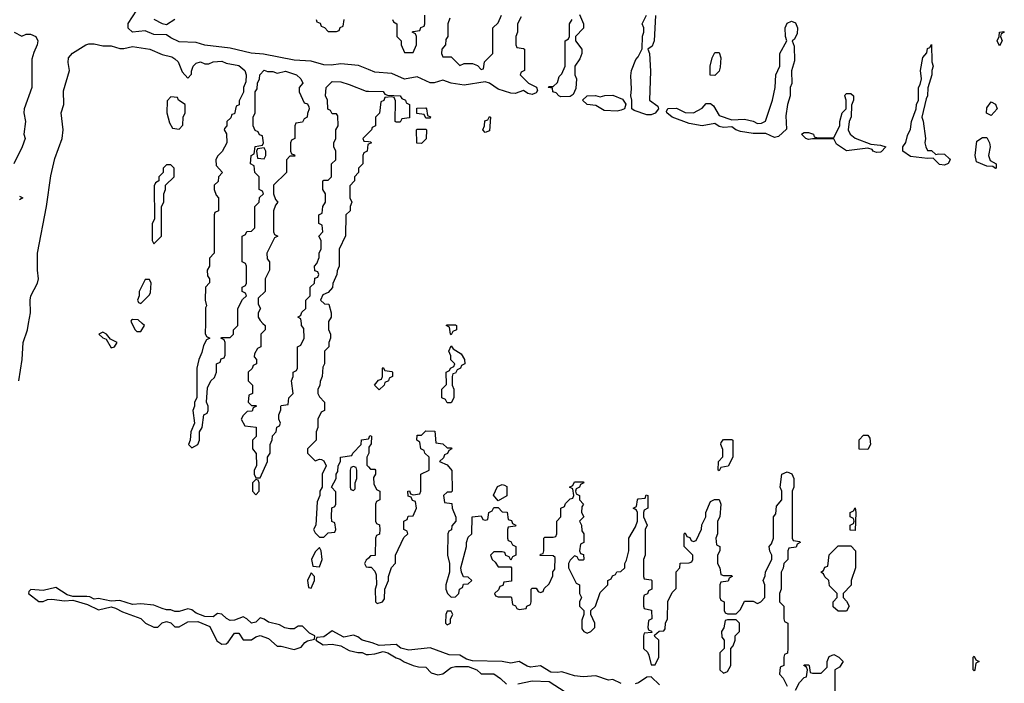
# Model space of a CAD drawing. Header units: inches. Extents: x 2701622 to 2964296, y 496201 to 720542.
# Tile 63 of 256: x 2748359 to 2752992, y 698307 to 701429. Entities that reach past the tile are written whole.
import ezdxf

# ---------------------------------------------------------------- set-up
doc = ezdxf.new("R2010")
doc.units = ezdxf.units.IN
doc.header["$MEASUREMENT"] = 0
for name, color, linetype in [('C7649', 7, 'Continuous'), ('C7659', 7, 'Continuous'), ('C7740', 7, 'Continuous'), ('C7750', 7, 'Continuous')]:
    doc.layers.add(name, color=color, linetype=linetype)

msp = doc.modelspace()

# ---------------------------------------------------------------- linework, layer by layer
at = {"layer": 'C7649', "color": 4, "elevation": 12}
for points in [[(2748354.7, 699730), (2748371.2, 699830), (2748376.3, 699910), (2748395.8, 699970), (2748401, 700000)], [(2748887, 700000), (2748902, 699970), (2748910, 699962), (2748930, 699962), (2748946, 699990), (2748934.8, 700000)], [(2749233.2, 700000), (2749232.7, 699952.7), (2749238, 699938), (2749254, 699930), (2749238, 699922), (2749223.6, 699896.4), (2749216.9, 699863.1), (2749202, 699830), (2749192, 699790), (2749192, 699650), (2749182, 699630), (2749182, 699610), (2749174, 699590), (2749182, 699530), (2749164.7, 699490), (2749162, 699450), (2749154, 699430), (2749170, 699414), (2749198, 699430), (2749206, 699450), (2749206, 699490), (2749218, 699510), (2749226, 699570), (2749242, 699578), (2749246, 699590), (2749246, 699610), (2749238, 699630), (2749243.1, 699696.9), (2749258, 699730), (2749275.3, 699744.7), (2749286, 699770), (2749286, 699810), (2749302, 699818), (2749307.3, 699832.7), (2749322, 699838), (2749326, 699850), (2749326, 699910), (2749322, 699922), (2749306, 699930), (2749310, 699934), (2749350, 699934), (2749366, 699950), (2749366, 699970), (2749386, 699990), (2749386, 700000)], [(2749504, 700000), (2749514, 699990), (2749514, 699970), (2749494, 699950), (2749494, 699890), (2749478, 699882), (2749463.6, 699856.4), (2749462, 699842), (2749474, 699830), (2749474, 699810), (2749458, 699802), (2749452.7, 699787.3), (2749434, 699770), (2749434, 699730), (2749454, 699710), (2749454, 699670), (2749438, 699662), (2749434, 699630), (2749450, 699614), (2749470, 699614), (2749474, 699610), (2749458, 699602), (2749452.7, 699587.3), (2749430, 699586), (2749410, 699566), (2749402, 699550), (2749418, 699518), (2749472, 699512), (2749471.6, 699468.4), (2749454, 699450), (2749454, 699410), (2749472.7, 699387.3), (2749474, 699330), (2749462, 699310), (2749462, 699290), (2749470, 699274), (2749490, 699274), (2749526, 699350), (2749526, 699370), (2749538, 699390), (2749538, 699430), (2749547.3, 699452.7), (2749548.4, 699471.6), (2749566, 699490), (2749568.4, 699511.6), (2749582, 699518), (2749586, 699530), (2749578, 699550), (2749578, 699570), (2749587.3, 699592.7), (2749588, 699610), (2749590, 699614), (2749622, 699618), (2749626, 699650), (2749646, 699670), (2749638, 699730), (2749646, 699750), (2749646, 699770), (2749662, 699778), (2749666, 699790), (2749666, 699890), (2749682, 699898), (2749698, 699930), (2749696.4, 699976.4), (2749686, 699990), (2749684.8, 700000)], [(2749811.6, 700000), (2749811.6, 699971.6), (2749822, 699950), (2749822, 699930), (2749814, 699910), (2749814, 699890), (2749794, 699870), (2749794, 699810), (2749785.4, 699794.6), (2749782, 699750), (2749772.7, 699727.3), (2749771.6, 699708.4), (2749762, 699690), (2749762, 699670), (2749770, 699654), (2749794, 699630), (2749794, 699590), (2749778, 699582), (2749762, 699550), (2749762, 699510), (2749754, 699490), (2749754, 699450), (2749714, 699410), (2749714, 699390), (2749750, 699354), (2749770, 699362), (2749779.6, 699359.6), (2749790, 699354), (2749802, 699330), (2749782, 699290), (2749782, 699230), (2749772, 699210), (2749772, 699190), (2749759.6, 699160.4), (2749752, 699050), (2749742, 699030), (2749750, 699014), (2749770, 698994), (2749790, 698994), (2749810, 699014), (2749842, 699018), (2749846, 699030), (2749842, 699062), (2749828.4, 699068.4), (2749826, 699090), (2749828.4, 699131.6), (2749842, 699138), (2749846, 699150), (2749847.3, 699207.3), (2749826, 699230), (2749848, 699270), (2749848, 699290), (2749856.4, 699303.6), (2749858, 699330), (2749868, 699350), (2749868, 699370), (2749922, 699378), (2749926, 699390), (2749966, 699430), (2749967.3, 699452.7), (2750000, 699457.7)], [(2750000, 699386), (2749992, 699370), (2749992.7, 699332.7), (2750000, 699324.8)], [(2750000, 698896), (2749990, 698886), (2749982, 698870), (2749990, 698854), (2750000, 698853.4)], [(2750000, 698501.8), (2749970, 698509.2), (2749950, 698525.2), (2749930, 698532.7), (2749883.7, 698523.7), (2749830, 698553.2), (2749790, 698525.2), (2749758, 698522), (2749752, 698510), (2749787.5, 698487.5), (2749830, 698490.8), (2749870, 698482.8), (2749910, 698461), (2749950, 698451), (2749970, 698451), (2749990, 698442), (2750000, 698442.7)]]:
    msp.add_lwpolyline(points, dxfattribs=at)
for points in [[(2748750, 699959), (2748732, 699950), (2748750, 699932), (2748765.4, 699925.4), (2748790, 699884.7), (2748806, 699890), (2748818, 699910), (2748786, 699926), (2748768, 699950)], [(2749930, 699326), (2749918, 699322), (2749914, 699310), (2749914, 699230), (2749918, 699218), (2749930, 699214), (2749938, 699222), (2749938, 699250), (2749946, 699270), (2749946, 699310), (2749942, 699322)], [(2749470, 699266), (2749454, 699250), (2749454, 699210), (2749470, 699194), (2749486, 699210), (2749486, 699250), (2749482, 699262)], [(2749770, 698946), (2749750, 698926), (2749732, 698890), (2749738, 698858), (2749770, 698854), (2749782, 698890), (2749778, 698930)], [(2749730, 698826), (2749714, 698790), (2749718, 698758), (2749730, 698754), (2749746, 698790), (2749746, 698810)], [(2748530, 698758), (2748470, 698742.7), (2748411.6, 698748.4), (2748402, 698738), (2748401, 698730), (2748450, 698691.3), (2748470, 698691.3), (2748490, 698701), (2748510, 698702.8), (2748570, 698694.8), (2748610, 698698), (2748678, 698678), (2748730, 698652), (2748790, 698666), (2748810, 698661), (2748843, 698643), (2748930, 698611), (2748951.3, 698590), (2748990, 698570.8), (2749010, 698571.3), (2749030, 698591.3), (2749050, 698598), (2749070, 698592), (2749090, 698572), (2749110, 698572), (2749150, 698596), (2749197.3, 698597.3), (2749254, 698574), (2749286.8, 698506.8), (2749310, 698491.3), (2749330, 698492), (2749340.4, 698499.6), (2749370, 698542), (2749390, 698542), (2749410, 698512), (2749450, 698511.3), (2749470, 698524.7), (2749490, 698531), (2749530, 698518), (2749570, 698482), (2749590, 698482), (2749650, 698466), (2749683.1, 698476.9), (2749701.2, 698498.8), (2749713.6, 698506.4), (2749746, 698514), (2749748, 698530), (2749723.2, 698543.2), (2749690, 698576), (2749670, 698575.1), (2749650, 698563.7), (2749630, 698563.7), (2749607.3, 698567.3), (2749582, 698582), (2749530, 698595.1), (2749510, 698609.2), (2749490, 698615.3), (2749470, 698594), (2749450, 698589), (2749428.7, 698610), (2749410, 698619.3), (2749370, 698603.7), (2749350, 698602.7), (2749331.8, 698611.8), (2749310, 698632.7), (2749290, 698635.1), (2749270, 698619.3), (2749230, 698621.2), (2749190, 698636), (2749170, 698653.2), (2749150, 698657.2), (2749110, 698644), (2749090, 698644), (2749070, 698653.2), (2749050, 698652.3), (2749030, 698658), (2748990, 698674.5), (2748930, 698680.7), (2748890, 698677.6), (2748830, 698696), (2748790, 698692.7), (2748730, 698705.2), (2748710, 698702), (2748690, 698713.2), (2748675.5, 698715.5), (2748610, 698715.1), (2748582.5, 698722.5)]]:
    msp.add_lwpolyline(points, close=True, dxfattribs=at)
at = {"layer": 'C7659', "color": 4, "elevation": 12}
for points in [[(2750390, 699946), (2750386, 699950), (2750382, 699982), (2750366, 699990), (2750370, 699994), (2750410, 699994), (2750414, 699990), (2750414, 699970), (2750398, 699962)], [(2750370, 699626), (2750362, 699642), (2750346, 699650), (2750346, 699690), (2750367.3, 699712.7), (2750366, 699770), (2750382, 699778), (2750386, 699790), (2750402, 699798), (2750406, 699810), (2750388.4, 699828.4), (2750387.3, 699847.3), (2750378, 699870), (2750390, 699894), (2750399.6, 699879.6), (2750436.9, 699856.9), (2750452, 699830), (2750454, 699810), (2750438, 699802), (2750434, 699790), (2750418, 699782), (2750410, 699766), (2750398, 699762), (2750394, 699750), (2750394, 699710), (2750402, 699690), (2750402, 699650), (2750390, 699626)], [(2750050, 699688), (2750028, 699710), (2750047.3, 699732.7), (2750062, 699738), (2750066, 699750), (2750066, 699790), (2750070, 699792), (2750078, 699778), (2750110, 699774), (2750114, 699770), (2750114, 699750), (2750098, 699742), (2750094, 699730), (2750078, 699722), (2750074, 699710)], [(2751650, 699306), (2751646, 699310), (2751648, 699350), (2751667.3, 699372.7), (2751667.3, 699407.3), (2751658, 699430), (2751660.4, 699439.6), (2751670, 699454), (2751710, 699454), (2751714, 699450), (2751714, 699370), (2751692, 699328), (2751658, 699322)], [(2752350, 699406), (2752308.4, 699408.4), (2752308.4, 699451.6), (2752330, 699474), (2752350, 699474), (2752359.6, 699459.6), (2752362, 699430)], [(2750610, 699166), (2750588, 699192), (2750607.3, 699232.7), (2750630, 699242), (2750639.6, 699239.6), (2750652, 699232), (2750652, 699188)], [(2752290, 699026), (2752267.3, 699027.3), (2752266, 699050), (2752282, 699058), (2752286, 699070), (2752282, 699082), (2752266, 699090), (2752266, 699110), (2752282, 699118), (2752290, 699132), (2752294, 699110)], [(2752210, 698646), (2752187.3, 698667.3), (2752186, 698690), (2752206, 698710), (2752206, 698730), (2752170, 698766), (2752166, 698790), (2752147.3, 698807.3), (2752142, 698822), (2752128, 698830), (2752142, 698838), (2752147.3, 698852.7), (2752162, 698858), (2752168.4, 698911.6), (2752210, 698954), (2752270, 698954), (2752292, 698930), (2752291.3, 698850), (2752271.3, 698790), (2752271.6, 698768.4), (2752234, 698730), (2752234, 698710), (2752250, 698694), (2752262, 698670), (2752250, 698646)], [(2750390, 698646), (2750370, 698646), (2750364.7, 698630), (2750362, 698590), (2750370, 698582), (2750386, 698590), (2750386, 698610), (2750398, 698630)], [(2751730, 698606), (2751690, 698606), (2751678, 698602), (2751671.6, 698568.4), (2751662, 698550), (2751663.6, 698523.6), (2751674, 698510), (2751674, 698470), (2751654, 698450), (2751654, 698370), (2751670, 698354), (2751690, 698362), (2751706, 698390), (2751706, 698470), (2751716.4, 698483.6), (2751726, 698510), (2751726, 698530), (2751746, 698550), (2751746, 698590)], [(2752850, 698366), (2752846, 698370), (2752846, 698430), (2752850, 698434), (2752858, 698418), (2752874, 698410), (2752858, 698402), (2752854, 698370)]]:
    msp.add_lwpolyline(points, close=True, dxfattribs=at)
for points in [[(2750000, 698853.4), (2750012.7, 698852.7), (2750030, 698834), (2750036.9, 698816.9), (2750038, 698770), (2750032, 698750), (2750034, 698690), (2750042, 698682), (2750066, 698690), (2750076.4, 698703.6), (2750078, 698750), (2750095.3, 698790), (2750095.3, 698810), (2750108.4, 698851.6), (2750127.3, 698872.7), (2750128, 698910), (2750167.3, 698992.7), (2750186, 699010), (2750182, 699022), (2750166, 699030), (2750166, 699070), (2750182, 699078), (2750187.3, 699092.7), (2750210, 699094), (2750226, 699130), (2750222, 699162), (2750207.3, 699167.3), (2750202, 699182), (2750187.3, 699187.3), (2750186, 699210), (2750192.7, 699212.7), (2750198, 699198), (2750210, 699194), (2750242, 699198), (2750246, 699210), (2750246, 699290), (2750286, 699310), (2750286, 699370), (2750266, 699390), (2750262, 699402), (2750246, 699410), (2750242, 699442), (2750228, 699450), (2750230, 699474), (2750250, 699474), (2750270, 699494), (2750312.7, 699492.7), (2750318, 699438), (2750350, 699434), (2750370, 699414), (2750390, 699414), (2750392, 699410), (2750378, 699402), (2750372.7, 699387.3), (2750358, 699382), (2750352.7, 699367.3), (2750334, 699350), (2750370, 699334), (2750392.7, 699307.3), (2750394, 699210), (2750390, 699206), (2750370, 699206), (2750354, 699190), (2750358, 699158), (2750392.7, 699152.7), (2750394, 699130), (2750411.6, 699088.4), (2750412, 699070), (2750392.7, 699047.3), (2750391.6, 699028.4), (2750378, 699022), (2750374, 699010), (2750372, 698910), (2750382, 698870), (2750382, 698830), (2750364.7, 698770), (2750364.7, 698750), (2750372, 698730), (2750390, 698712), (2750410, 698714), (2750426, 698730), (2750428, 698750), (2750442, 698758), (2750447.3, 698772.7), (2750470, 698774), (2750486, 698790), (2750470, 698806), (2750448, 698808), (2750438, 698830), (2750435.3, 698850), (2750462, 698950), (2750462, 698970), (2750470, 698994), (2750486, 699010), (2750488, 699090), (2750530, 699094), (2750538, 699078), (2750550, 699074), (2750562, 699078), (2750566, 699110), (2750582, 699118), (2750590, 699134), (2750610, 699134), (2750630, 699114), (2750652.7, 699112.7), (2750658, 699078), (2750672.7, 699072.7), (2750678, 699058), (2750694, 699050), (2750690, 699046), (2750658, 699042), (2750654, 699030), (2750654, 698990), (2750658, 698978), (2750670, 698974), (2750678, 698958), (2750694, 698950), (2750694, 698910), (2750678, 698902), (2750670, 698886), (2750662, 698902), (2750647.3, 698907.3), (2750642, 698922), (2750630, 698926), (2750590, 698926), (2750574, 698910), (2750582, 698890), (2750596.9, 698876.9), (2750610, 698854), (2750670, 698854), (2750674, 698850), (2750672.7, 698787.3), (2750638, 698782), (2750632.7, 698767.3), (2750618, 698762), (2750612.7, 698747.3), (2750594, 698730), (2750598, 698718), (2750610, 698714), (2750670, 698714), (2750674, 698710), (2750678, 698678), (2750692, 698672), (2750698, 698658), (2750710, 698654), (2750742, 698658), (2750746, 698670), (2750762, 698678), (2750766, 698690), (2750766, 698750), (2750770, 698754), (2750790, 698754), (2750798, 698738), (2750810, 698734), (2750822, 698738), (2750827.3, 698752.7), (2750850, 698774), (2750867.3, 698812.7), (2750868.4, 698831.6), (2750876.4, 698843.6), (2750878, 698898), (2750870, 698906), (2750808.4, 698908.4), (2750810, 698914), (2750822, 698918), (2750826, 698930), (2750826, 698990), (2750830, 698994), (2750870, 698994), (2750882, 698998), (2750886, 699010), (2750886, 699070), (2750906, 699090), (2750906, 699130), (2750922, 699138), (2750927.3, 699152.7), (2750950, 699174), (2750962, 699178), (2750966, 699190), (2750962, 699222), (2750946, 699230), (2750962, 699238), (2750970, 699254), (2751010, 699254), (2751014, 699250), (2750998, 699242), (2750994, 699230), (2750978, 699222), (2750974, 699210), (2750978, 699198), (2750994, 699190), (2750994, 699170), (2751012, 699150), (2751003.6, 699136.4), (2751002, 699110), (2751014, 699090), (2750994, 699070), (2751002, 699050), (2751003.6, 699023.6), (2751014, 699010), (2751014, 698970), (2750998, 698962), (2750994, 698930), (2750998, 698918), (2751012.7, 698912.7), (2751014, 698890), (2751010, 698886), (2750990, 698886), (2750982, 698902), (2750970, 698906), (2750950, 698886), (2750942, 698870), (2750942, 698850), (2750978, 698778), (2750994, 698770), (2750994, 698730), (2751002, 698710), (2750994, 698690), (2750994, 698670), (2751014, 698650), (2751014, 698630), (2751003.6, 698603.6), (2751003.6, 698563.6), (2751014, 698550), (2751030, 698542), (2751046, 698550), (2751066, 698570), (2751066, 698590), (2751046, 698630), (2751046, 698650), (2751068, 698670), (2751090, 698734), (2751126, 698770), (2751126, 698790), (2751142, 698798), (2751148, 698812), (2751162, 698818), (2751168.4, 698831.6), (2751187.3, 698832.7), (2751206, 698850), (2751206, 698870), (2751214.6, 698885.4), (2751226, 698930), (2751226, 698990), (2751256.4, 699043.6), (2751266, 699070), (2751266, 699110), (2751262, 699122), (2751246, 699130), (2751262, 699138), (2751266, 699170), (2751270, 699174), (2751302, 699178), (2751307.3, 699192.7), (2751314, 699190), (2751314, 699130), (2751298, 699122), (2751294, 699110), (2751294, 699090), (2751312, 699050), (2751302, 699030), (2751302, 698910), (2751294, 698890), (2751294, 698810), (2751298, 698798), (2751330, 698794), (2751334, 698790), (2751334, 698750), (2751318, 698742), (2751312.7, 698727.3), (2751298, 698722), (2751294, 698710), (2751294, 698670), (2751298, 698658), (2751331.6, 698651.6), (2751334, 698610), (2751318, 698602), (2751314, 698570), (2751318, 698558), (2751332.7, 698552.7), (2751334, 698546), (2751298, 698542), (2751294, 698530), (2751294, 698470), (2751312.7, 698452.7), (2751319.6, 698439.6), (2751330, 698394), (2751350, 698394), (2751366, 698430), (2751366, 698510), (2751347.3, 698527.3), (2751346, 698534), (2751367.3, 698552.7), (2751390, 698554), (2751396.4, 698563.6), (2751398, 698590), (2751408, 698610), (2751408.4, 698691.6), (2751430, 698734), (2751447.3, 698752.7), (2751448.4, 698831.6), (2751466, 698850), (2751467.3, 698872.7), (2751510, 698874), (2751522, 698878), (2751526, 698890), (2751526, 698910), (2751486, 698950), (2751486, 699010), (2751490, 699014), (2751498, 698998), (2751512.7, 698992.7), (2751518, 698978), (2751530, 698974), (2751542, 698978), (2751567.3, 699032.7), (2751568.4, 699051.6), (2751588, 699090), (2751588, 699110), (2751610, 699162), (2751628.4, 699171.6), (2751650, 699172), (2751658, 699150), (2751654, 699090), (2751642, 699070), (2751642, 699010), (2751634, 698990), (2751638, 698958), (2751654, 698950), (2751654, 698930), (2751642, 698910), (2751642, 698870), (2751654, 698850), (2751658, 698818), (2751670, 698814), (2751710, 698814), (2751712, 698810), (2751698, 698802), (2751692.7, 698787.3), (2751658, 698782), (2751654, 698770), (2751654, 698710), (2751658, 698698), (2751674, 698690), (2751674, 698650), (2751678, 698638), (2751690, 698634), (2751730, 698634), (2751750, 698654), (2751770, 698694), (2751810, 698694), (2751830, 698682), (2751846, 698690), (2751866, 698710), (2751866, 698770), (2751858, 698790), (2751867.3, 698812.7), (2751868.4, 698831.6), (2751898, 698890), (2751898, 698910), (2751888.4, 698928.4), (2751886, 698950), (2751896.4, 698963.6), (2751906, 698990), (2751906, 699090), (2751916.4, 699103.6), (2751920.4, 699139.6), (2751946, 699170), (2751946, 699210), (2751938, 699230), (2751946, 699290), (2751970, 699302), (2751992, 699292), (2752002, 699270), (2752002, 699230), (2751994, 699210), (2751994, 698990), (2751998, 698978), (2752030, 698974), (2752032, 698970), (2752018, 698962), (2752012.7, 698947.3), (2751978, 698942), (2751974, 698930), (2751974, 698890), (2751954, 698870), (2751951.6, 698848.4), (2751942, 698830), (2751942, 698750), (2751934, 698730), (2751934, 698690), (2751954, 698670), (2751954, 698610), (2751958, 698598), (2751974, 698590), (2751974, 698470), (2751971.6, 698448.4), (2751958, 698442), (2751954, 698430), (2751954, 698390), (2751938, 698382), (2751934, 698350), (2751951.6, 698331.6), (2751970, 698294)], [(2750000, 699457.7), (2750002, 699458), (2750007.3, 699472.7), (2750014, 699470), (2750012.7, 699432.7), (2750002, 699418), (2750002, 699390), (2750000, 699386)], [(2750000, 699324.8), (2750010, 699314), (2750030, 699314), (2750034, 699310), (2750034, 699290), (2750024.7, 699275.3), (2750025.4, 699245.4), (2750038, 699218), (2750054, 699210), (2750054, 699170), (2750038, 699162), (2750034, 699150), (2750034, 699070), (2750038, 699058), (2750051.6, 699051.6), (2750054, 699030), (2750051.6, 699008.4), (2750038, 699002), (2750034, 698990), (2750031.6, 698908.4), (2750010, 698906), (2750000, 698896)], [(2751190, 698305.2), (2751150, 698324), (2751130, 698321.2), (2751070, 698342.7), (2751010, 698337), (2750970, 698342), (2750910, 698361.2), (2750890, 698357.2), (2750859, 698359), (2750810, 698389), (2750762.7, 698382.7), (2750746.8, 698386.8), (2750710, 698409), (2750670, 698401.2), (2750629.3, 698409.3), (2750490, 698412.3), (2750460.9, 698420.9), (2750430, 698439), (2750380.1, 698440.1), (2750290, 698473.2), (2750190, 698462.9), (2750152.3, 698472.3), (2750130, 698489), (2750050, 698484), (2750017.5, 698497.5), (2750000, 698501.8)], [(2750000, 698442.7), (2750030, 698444.7), (2750070, 698456), (2750090.8, 698450.8), (2750130, 698426), (2750150, 698421), (2750167.9, 698407.9), (2750210, 698390.8), (2750236.4, 698383.6), (2750270, 698382), (2750296, 698356), (2750326, 698346), (2750350, 698351), (2750390, 698381), (2750410, 698386), (2750470, 698386), (2750510.7, 698370.7), (2750530, 698352), (2750590, 698351), (2750622, 698330), (2750650, 698302)], [(2752010, 698274), (2752028.9, 698311.1), (2752050, 698334), (2752062, 698338), (2752066, 698370), (2752062, 698382), (2752048, 698390), (2752050, 698394), (2752070, 698394), (2752074, 698390), (2752078, 698358), (2752090, 698354), (2752130, 698354), (2752158, 698382), (2752158, 698410), (2752167.3, 698432.7), (2752190, 698442), (2752214, 698430), (2752234, 698410), (2752216.9, 698383.1), (2752194, 698370), (2752194, 698270)], [(2751370, 698299), (2751330, 698338), (2751310, 698335.3), (2751270.4, 698309.6), (2751255.2, 698304.8)], [(2750703.6, 698303.6), (2750770, 698318), (2750850, 698316), (2750926.4, 698266.4)]]:
    msp.add_lwpolyline(points, dxfattribs=at)
at = {"layer": 'C7740', "color": 4, "elevation": 12}
for points in [[(2750000, 701194.4), (2749953.6, 701213.6), (2749870, 701220.9), (2749825.2, 701214.8), (2749790, 701217), (2749730, 701234), (2749650, 701238.7), (2749507.2, 701267.2), (2749447.9, 701272.1), (2749350, 701294.5), (2749230, 701309.5), (2749190, 701320.9), (2749110, 701325.1), (2749070, 701342.9), (2749050, 701358), (2748990, 701358.4), (2748950, 701376), (2748890, 701369.4), (2748869.7, 701389.7), (2748869.5, 701410.5), (2748910, 701474)], [(2748990.5, 701430.5), (2749030, 701411), (2749050, 701406.8), (2749090, 701432)], [(2749754, 701430), (2749758, 701418), (2749772.7, 701412.7), (2749778, 701398), (2749792.7, 701392.7), (2749810, 701374), (2749850, 701374), (2749862, 701378), (2749867.3, 701392.7), (2749882, 701398), (2749886, 701430)], [(2748334, 701370), (2748370, 701352), (2748390, 701361), (2748410, 701361), (2748436, 701350), (2748444.7, 701330), (2748442, 701310), (2748425.4, 701274.6), (2748416.9, 701243.1), (2748416, 701110), (2748381, 701010), (2748378.8, 700990), (2748386, 700950), (2748378, 700890), (2748384.7, 700870), (2748371.3, 700830), (2748331.3, 700750)], [(2748401, 700000), (2748409.6, 700050), (2748407.8, 700110), (2748411.2, 700130), (2748443.6, 700190), (2748447.6, 700210), (2748443, 700250), (2748443.5, 700330), (2748485.7, 700550), (2748505.6, 700694.4), (2748524.8, 700775.2), (2748559.6, 700870), (2748563.6, 700910), (2748554.7, 700990), (2748567.3, 701030), (2748566, 701094), (2748593.3, 701190), (2748587.7, 701227.7), (2748589.6, 701250), (2748608.5, 701271.5), (2748670, 701310.7), (2748684.8, 701315.2), (2748710, 701314.8), (2748750, 701306), (2748790, 701306), (2748830, 701294), (2748850, 701293.4), (2748890, 701302), (2748972, 701290), (2749030, 701264.7), (2749074.4, 701254.4), (2749090, 701244.7), (2749104.7, 701230), (2749123.6, 701183.6), (2749150, 701154), (2749167.3, 701172.7), (2749167.3, 701187.3), (2749175.3, 701210), (2749190, 701224.7), (2749210, 701230.8), (2749230, 701221), (2749250, 701221), (2749270, 701230.8), (2749310, 701234), (2749330, 701224.7), (2749390, 701214), (2749418, 701190), (2749424.7, 701170), (2749423.6, 701136.4), (2749412, 701110), (2749411.6, 701088.4), (2749392.7, 701047.3), (2749391.6, 701028.4), (2749378, 701022), (2749370, 700986), (2749358, 700982), (2749352.7, 700967.3), (2749334, 700950), (2749334, 700930), (2749323.6, 700916.4), (2749322, 700910), (2749332, 700892), (2749334, 700850), (2749311.6, 700808.4), (2749290, 700786), (2749282, 700770), (2749283.6, 700743.6), (2749314, 700710), (2749294, 700690), (2749292.7, 700667.3), (2749274, 700650), (2749274, 700630), (2749283.6, 700603.6), (2749294, 700590), (2749294, 700530), (2749278, 700522), (2749274, 700510), (2749274, 700330), (2749252.7, 700307.3), (2749252, 700270), (2749242, 700250), (2749243.6, 700223.6), (2749252, 700210), (2749251.6, 700191.6), (2749234, 700170), (2749232, 700110), (2749238, 700082), (2749234, 700074), (2749233.2, 700000)], [(2749386, 700000), (2749386, 700070), (2749407.3, 700112.7), (2749426, 700130), (2749422, 700142), (2749406, 700150), (2749406, 700170), (2749422, 700178), (2749426, 700190), (2749426, 700270), (2749422, 700282), (2749406, 700290), (2749406, 700410), (2749422, 700418), (2749427.3, 700432.7), (2749450, 700434), (2749466, 700450), (2749466, 700550), (2749486, 700570), (2749487.3, 700592.7), (2749506, 700610), (2749502, 700622), (2749486, 700630), (2749486, 700690), (2749466, 700710), (2749462, 700742), (2749446, 700750), (2749448, 700790), (2749462, 700798), (2749467.3, 700832.7), (2749502, 700838), (2749506, 700850), (2749502, 700882), (2749487.3, 700887.3), (2749482, 700902), (2749467.3, 700907.3), (2749458, 700930), (2749458, 700970), (2749468, 700990), (2749468, 701090), (2749476.4, 701103.6), (2749478, 701130), (2749488, 701150), (2749488.7, 701170), (2749510, 701191), (2749524.7, 701184.7), (2749550, 701184.7), (2749570, 701178), (2749610, 701186), (2749662, 701170), (2749682, 701150), (2749692, 701130), (2749674, 701110), (2749674, 701090), (2749698, 701038), (2749712.7, 701032.7), (2749719.6, 701019.6), (2749722, 701010), (2749712.7, 700987.3), (2749712, 700970), (2749698, 700962), (2749690, 700946), (2749658, 700942), (2749654, 700930), (2749654, 700870), (2749638, 700862), (2749634, 700850), (2749634, 700810), (2749638, 700798), (2749652.7, 700792.7), (2749654, 700786), (2749630, 700786), (2749614, 700770), (2749614, 700710), (2749554, 700650), (2749554, 700610), (2749563.6, 700583.6), (2749574, 700570), (2749563.6, 700556.4), (2749554, 700530), (2749554, 700430), (2749558, 700418), (2749574, 700410), (2749558, 700402), (2749522, 700330), (2749523.6, 700303.6), (2749534, 700290), (2749534, 700250), (2749514, 700210), (2749514, 700150), (2749482, 700118), (2749482, 700090), (2749492, 700070), (2749482, 700050), (2749482, 700030), (2749490, 700014), (2749504, 700000)], [(2749684.8, 700000), (2749682, 700022), (2749668, 700030), (2749682, 700038), (2749687.3, 700052.7), (2749706, 700070), (2749706, 700110), (2749726, 700130), (2749726, 700170), (2749746, 700190), (2749747.3, 700212.7), (2749762, 700218), (2749766, 700230), (2749762, 700242), (2749747.3, 700247.3), (2749746, 700270), (2749758, 700282), (2749768, 700310), (2749768.4, 700331.6), (2749778, 700350), (2749778, 700390), (2749766, 700410), (2749786, 700430), (2749782, 700462), (2749766, 700470), (2749766, 700510), (2749782, 700518), (2749786, 700550), (2749798, 700570), (2749798, 700610), (2749786, 700630), (2749786, 700670), (2749790, 700674), (2749810, 700674), (2749826, 700690), (2749826, 700750), (2749846, 700770), (2749846, 700810), (2749838, 700830), (2749838, 700850), (2749846, 700870), (2749846, 700910), (2749858, 700930), (2749856.4, 700976.4), (2749850, 700986), (2749830, 700986), (2749822, 701002), (2749808.4, 701008.4), (2749808, 701050), (2749798, 701070), (2749802, 701110), (2749830, 701138), (2749870, 701136), (2749910, 701124.7), (2749990, 701092), (2750000, 701091.9)], [(2750000, 700896), (2749974, 700870), (2749978, 700858), (2750000, 700855.2)], [(2750000, 700843), (2749998, 700842), (2749994, 700810), (2749978, 700802), (2749974, 700790), (2749974, 700750), (2749954, 700730), (2749954, 700710), (2749934, 700690), (2749934, 700670), (2749912.7, 700647.3), (2749912, 700590), (2749922, 700570), (2749914, 700550), (2749914, 700530), (2749894, 700510), (2749892.7, 700412.7), (2749862, 700350), (2749862, 700270), (2749852.7, 700247.3), (2749852, 700230), (2749832.7, 700187.3), (2749831.6, 700168.4), (2749810, 700146), (2749785.4, 700134.6), (2749774, 700110), (2749792.7, 700092.7), (2749814, 700090), (2749824.7, 700050), (2749824.7, 700030), (2749811.6, 700008.4), (2749811.6, 700000)], [(2748358, 700598), (2748374, 700590), (2748358, 700582)], [(2748934.8, 700000), (2748916.4, 700016.4), (2748890, 700018), (2748885.4, 700014.6), (2748882, 700010), (2748887, 700000)]]:
    msp.add_lwpolyline(points, dxfattribs=at)
for points in [[(2749070, 701066), (2749052.7, 701047.3), (2749052, 700990), (2749063.6, 700943.6), (2749078, 700918), (2749110, 700914), (2749127.3, 700932.7), (2749128.7, 700970), (2749138, 700990), (2749138, 701030), (2749106, 701050), (2749102, 701062)], [(2749510, 700826), (2749478, 700822), (2749474, 700810), (2749478, 700778), (2749510, 700774), (2749518, 700790), (2749518, 700810)], [(2749070, 700746), (2749050, 700746), (2749034, 700730), (2749034, 700710), (2749014, 700690), (2749014, 700670), (2748998, 700662), (2748992.7, 700647.3), (2748994, 700490), (2748982, 700470), (2748982, 700390), (2748990, 700374), (2749026, 700410), (2749026, 700550), (2749038, 700570), (2749038, 700610), (2749046, 700630), (2749046, 700650), (2749086, 700690), (2749086, 700730)], [(2748970, 700206), (2748950, 700206), (2748922, 700150), (2748922, 700130), (2748914, 700110), (2748918, 700098), (2748930, 700094), (2748970, 700134), (2748974.6, 700145.4), (2748978, 700190)]]:
    msp.add_lwpolyline(points, close=True, dxfattribs=at)
at = {"layer": 'C7750', "color": 4, "elevation": 12}
for points in [[(2750718, 701442), (2750702, 701410), (2750702, 701370), (2750694, 701350), (2750694, 701310), (2750698, 701298), (2750730, 701294), (2750734, 701290), (2750734, 701190), (2750718, 701182), (2750714, 701170), (2750754, 701130), (2750791.3, 701111.3), (2750795.3, 701095.3), (2750790, 701085.2), (2750770, 701077.2), (2750750, 701081.2), (2750730, 701095.3), (2750690, 701082), (2750670, 701082.9), (2750610, 701102), (2750570, 701129.5), (2750550, 701137.2), (2750450, 701120.7), (2750390, 701129.5), (2750350, 701144.5), (2750310, 701131.6), (2750290, 701131.6), (2750230, 701159.5), (2750169.6, 701149.6), (2750110, 701175.1), (2750030, 701182), (2750000, 701194.4)], [(2750114, 701430), (2750118, 701418), (2750134, 701410), (2750134, 701350), (2750154, 701330), (2750154, 701310), (2750170, 701274), (2750210, 701274), (2750226, 701310), (2750226, 701350), (2750222, 701362), (2750206, 701370), (2750210, 701374), (2750242, 701378), (2750247.3, 701392.7), (2750262, 701398), (2750266, 701410), (2750266, 701450)], [(2750383.6, 701436.4), (2750374, 701410), (2750374, 701350), (2750363.6, 701336.4), (2750362, 701310), (2750346, 701290), (2750344.7, 701270), (2750350, 701254), (2750390, 701254), (2750430, 701214), (2750450, 701222), (2750490, 701222), (2750512.7, 701212.7), (2750530, 701194), (2750542, 701198), (2750546, 701230), (2750586, 701270), (2750586, 701390), (2750610, 701414), (2750626, 701450)], [(2750992.7, 701452.7), (2751012, 701410), (2751011.6, 701388.4), (2750974, 701350), (2750974, 701330), (2751004.7, 701290), (2751004.7, 701270), (2750995.3, 701244.7), (2750972, 701210), (2750971.3, 701170), (2750978.8, 701150), (2750975.3, 701104.7), (2750963.5, 701076.5), (2750950, 701067), (2750905.4, 701065.4), (2750895.3, 701070), (2750884, 701084), (2750868, 701090), (2750866, 701106), (2750846, 701110), (2750850, 701114), (2750870, 701114), (2750890, 701134), (2750898, 701162), (2750910, 701174), (2750926, 701210), (2750926, 701330), (2750942, 701338), (2750946, 701350), (2750946, 701410), (2750958, 701430)], [(2751351.6, 701448.4), (2751344.7, 701330), (2751335.3, 701304.7), (2751314, 701290), (2751322, 701270), (2751326.8, 701186.8), (2751322, 701050), (2751362, 701022), (2751364.7, 701010), (2751350, 700989.3), (2751330, 700980.9), (2751310, 700980.9), (2751250, 701001.2), (2751239, 701010), (2751239, 701050), (2751234, 701070), (2751237.2, 701102.8), (2751234.6, 701165.4), (2751238, 701190), (2751258, 701242), (2751270, 701254), (2751288.4, 701291.6), (2751289, 701351), (2751295.3, 701370), (2751295.3, 701390), (2751288.7, 701410), (2751308, 701450)], [(2750000, 701091.9), (2750070, 701091), (2750078, 701078), (2750090, 701074), (2750150, 701071.3), (2750158, 701058), (2750174, 701050), (2750178, 701038), (2750194, 701030), (2750192.7, 700967.3), (2750158, 700962), (2750150, 700946), (2750130, 700946), (2750126, 700950), (2750127.3, 701047.3), (2750122, 701062), (2750110, 701066), (2750078, 701062), (2750072, 701048), (2750058, 701042), (2750051.6, 700988.4), (2750034, 700970), (2750034, 700930), (2750018, 700922), (2750014, 700910), (2750000, 700896)], [(2750000, 700855.2), (2750010, 700854), (2750014, 700850), (2750000, 700843)]]:
    msp.add_lwpolyline(points, dxfattribs=at)
for points in [[(2751910, 700875.1), (2751870, 700894), (2751810, 700893.2), (2751750, 700902.7), (2751728.7, 700910), (2751710, 700924), (2751670, 700921.2), (2751650, 700926), (2751630, 700941.2), (2751570, 700929.6), (2751510, 700940.9), (2751428.7, 700970), (2751404, 700990), (2751403.1, 700996.9), (2751408.4, 701011.6), (2751450, 701012), (2751490, 700992), (2751530, 700991.3), (2751570, 701012), (2751590, 701034), (2751610, 701034), (2751623.6, 701023.6), (2751650, 700978), (2751710, 700958), (2751770, 700961), (2751810, 700951.3), (2751830, 700941), (2751850, 700942), (2751868.4, 700951.6), (2751902, 701050), (2751914, 701110), (2751917.2, 701170), (2751935.3, 701210), (2751935.3, 701270), (2751968, 701330), (2751962, 701350), (2751961.2, 701390), (2751970, 701412), (2751990, 701422), (2752010, 701414), (2752018.8, 701390), (2752017.3, 701362.7), (2752003.6, 701336.4), (2751994, 701330), (2752003.6, 701303.6), (2752005.4, 701234.6), (2751991.1, 701188.9), (2751992, 701128), (2751984.7, 701110), (2751984.7, 701070), (2751971.3, 701030), (2751964, 700976), (2751966.8, 700913.2), (2751930, 700879.3)], [(2752970, 701306), (2752958, 701330), (2752968, 701350), (2752968.7, 701370), (2752990, 701374), (2752992, 701370), (2752978, 701362), (2752974, 701350), (2752982, 701330)], [(2752630, 700814), (2752650, 700814), (2752670, 700794), (2752682, 700798), (2752710, 700796), (2752734.8, 700774.8), (2752738, 700770), (2752727.1, 700752.9), (2752710, 700743.7), (2752687.8, 700747.8), (2752658, 700778), (2752630, 700775.3), (2752550, 700785.6), (2752515.3, 700810), (2752515.3, 700830), (2752529.1, 700850.9), (2752536.5, 700883.5), (2752550, 700914), (2752555.3, 700950), (2752578, 701010), (2752579, 701030), (2752588.7, 701050), (2752588.7, 701110), (2752596.4, 701123.6), (2752602, 701150), (2752598, 701190), (2752608.9, 701251.1), (2752627.3, 701272.7), (2752630, 701294), (2752642, 701298), (2752650, 701312), (2752651.3, 701230), (2752658, 701210), (2752651.3, 701190), (2752650.9, 701169.1), (2752631.6, 701108.4), (2752631.3, 701070), (2752623.6, 701056.4), (2752604.7, 700970), (2752610.9, 700950.9), (2752621, 700870), (2752618, 700850), (2752622, 700830)], [(2751630, 701166), (2751608.4, 701168.4), (2751608.7, 701210), (2751618, 701250), (2751630, 701274), (2751650, 701274), (2751658, 701250), (2751655.3, 701204.7), (2751650, 701186)], [(2751170, 700998), (2751110, 701002), (2751070, 701025.2), (2751029.5, 701029.5), (2751008, 701050), (2751030, 701071.3), (2751068.4, 701071.6), (2751090, 701066), (2751112.7, 701072.7), (2751150, 701074), (2751195.3, 701055.3), (2751211.3, 701031.3), (2751204.7, 701010), (2751190, 701003.7)], [(2752390, 700803.7), (2752375.3, 700810), (2752370, 700818), (2752350, 700824), (2752250, 700812), (2752202.7, 700842.7), (2752190, 700868), (2752090, 700869), (2752070, 700865.2), (2752058, 700870), (2752038, 700890), (2752050, 700898), (2752070, 700898), (2752094, 700890), (2752098, 700878), (2752112.7, 700872.7), (2752190, 700874), (2752218, 700930), (2752218, 700950), (2752229, 700991), (2752248, 701010), (2752248.7, 701050), (2752242, 701070), (2752244, 701076), (2752250, 701082), (2752270, 701082), (2752282, 701070), (2752282, 701050), (2752272.7, 701027.3), (2752271.6, 700971.6), (2752262, 700950), (2752258, 700910), (2752266, 700890), (2752290, 700871.3), (2752363.6, 700843.6), (2752410, 700838.8), (2752434, 700830), (2752412.8, 700807.2), (2752410, 700806)], [(2752930, 700978), (2752908.7, 700988.7), (2752910, 701014), (2752930, 701042), (2752951.1, 701031.1), (2752958, 701010)], [(2750270, 700966), (2750262, 700982), (2750227.3, 700987.3), (2750227.3, 701012.7), (2750270, 701014), (2750274, 701010), (2750278, 700978), (2750292, 700972), (2750290, 700966)], [(2750550, 700898), (2750538, 700910), (2750546, 700930), (2750547.3, 700952.7), (2750562, 700958), (2750570, 700974), (2750574, 700970), (2750570, 700906)], [(2750250, 700846), (2750228, 700848), (2750226, 700910), (2750230, 700914), (2750270, 700914), (2750274, 700910), (2750271.6, 700868.4)], [(2752950, 700729.3), (2752938, 700738), (2752910, 700739), (2752860.4, 700760.4), (2752855.3, 700790), (2752863.1, 700856.9), (2752890, 700874), (2752910, 700874), (2752922, 700850), (2752924.7, 700830), (2752918, 700790), (2752926, 700766), (2752954, 700750), (2752954, 700730)]]:
    msp.add_lwpolyline(points, close=True, dxfattribs=at)

doc.saveas('drawing.dxf')
